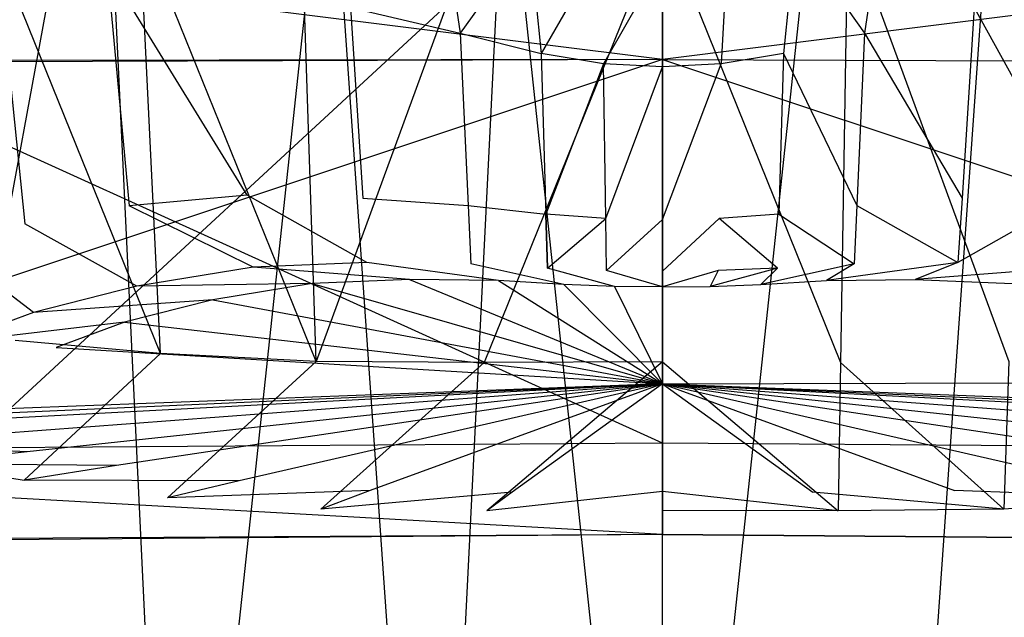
# Model space of a CAD drawing. Extents: x 0 to 0.359, y -0.35 to 0.
# Tile 12 of 21: x 0.168 to 0.186, y -0.104 to -0.093. Entities that reach past the tile are written whole.
import ezdxf

# ---------------------------------------------------------------- set-up
doc = ezdxf.new("R2010")
doc.units = 0
doc.layers.add('L0_URINAL__N_750200__1___REPLAC', color=7, linetype='CONTINUOUS')

msp = doc.modelspace()

# ---------------------------------------------------------------- linework, layer by layer
at = {"layer": 'L0_URINAL__N_750200__1___REPLAC', "color": 8}
for points, invisible_edges in [([(0.164423, -0.085128, 0.184031), (0.164993, -0.112921, 0.230168), (0.169638, -0.087771, 0.183915), (0.164423, -0.085128, 0.184031)], 13), ([(0.170941, -0.114992, 0.230022), (0.169638, -0.087771, 0.183915), (0.164993, -0.112921, 0.230168), (0.170941, -0.114992, 0.230022)], 14), ([(0.169638, -0.087771, 0.183915), (0.170941, -0.114992, 0.230022), (0.173702, -0.089186, 0.183815), (0.169638, -0.087771, 0.183915)], 13), ([(0.188412, -0.114992, 0.230022), (0.189715, -0.087771, 0.183915), (0.185651, -0.089186, 0.183815), (0.188412, -0.114992, 0.230022)], 13), ([(0.179676, -0.100865, 0.574021), (0.153941, -0.101051, 0.57274), (0.153978, -0.089198, 0.561247), (0.179676, -0.100865, 0.574021)], 14), ([(0.179676, -0.100865, 0.574021), (0.153978, -0.089198, 0.561247), (0.179676, -0.089177, 0.561389), (0.179676, -0.100865, 0.574021)], 14), ([(0.175574, -0.115857, 0.229977), (0.173702, -0.089186, 0.183815), (0.170941, -0.114992, 0.230022), (0.175574, -0.115857, 0.229977)], 14), ([(0.173702, -0.089186, 0.183815), (0.175574, -0.115857, 0.229977), (0.176868, -0.089778, 0.183784), (0.173702, -0.089186, 0.183815)], 13), ([(0.179676, -0.100865, 0.574021), (0.179676, -0.089177, 0.561389), (0.205375, -0.089198, 0.561247), (0.179676, -0.100865, 0.574021)], 14), ([(0.205412, -0.101051, 0.57274), (0.179676, -0.100865, 0.574021), (0.205375, -0.089198, 0.561247), (0.205412, -0.101051, 0.57274)], 14), ([(0.183779, -0.115857, 0.229977), (0.185651, -0.089186, 0.183815), (0.182485, -0.089778, 0.183784), (0.183779, -0.115857, 0.229977)], 13), ([(0.185651, -0.089186, 0.183815), (0.183779, -0.115857, 0.229977), (0.188412, -0.114992, 0.230022), (0.185651, -0.089186, 0.183815)], 14), ([(0.179676, -0.089472, 0.029141), (0.155837, -0.111481, 0.051322), (0.153801, -0.092879, 0.040199), (0.179676, -0.089472, 0.029141)], 14), ([(0.179676, -0.106937, 0.039629), (0.155837, -0.111481, 0.051322), (0.179676, -0.089472, 0.029141), (0.179676, -0.106937, 0.039629)], 14), ([(0.203516, -0.111481, 0.051322), (0.179676, -0.106937, 0.039629), (0.179676, -0.089472, 0.029141), (0.203516, -0.111481, 0.051322)], 14), ([(0.205552, -0.092879, 0.040199), (0.203516, -0.111481, 0.051322), (0.179676, -0.089472, 0.029141), (0.205552, -0.092879, 0.040199)], 14), ([(0.179676, -0.116094, 0.229955), (0.176868, -0.089778, 0.183784), (0.175574, -0.115857, 0.229977), (0.179676, -0.116094, 0.229955)], 14), ([(0.176868, -0.089778, 0.183784), (0.179676, -0.116094, 0.229955), (0.179676, -0.089939, 0.183769), (0.176868, -0.089778, 0.183784)], 13), ([(0.179676, -0.116094, 0.229955), (0.182485, -0.089778, 0.183784), (0.179676, -0.089939, 0.183769), (0.179676, -0.116094, 0.229955)], 13), ([(0.182485, -0.089778, 0.183784), (0.179676, -0.116094, 0.229955), (0.183779, -0.115857, 0.229977), (0.182485, -0.089778, 0.183784)], 14), ([(0.179676, -0.090388, 0.608254), (0.150737, -0.090389, 0.608226), (0.179676, -0.094004, 0.608183), (0.179676, -0.090388, 0.608254)], 14), ([(0.179676, -0.094004, 0.608183), (0.150737, -0.090389, 0.608226), (0.150753, -0.09405, 0.607397), (0.179676, -0.094004, 0.608183)], 14), ([(0.208616, -0.090389, 0.608226), (0.179676, -0.090388, 0.608254), (0.179676, -0.094004, 0.608183), (0.208616, -0.090389, 0.608226)], 14), ([(0.208616, -0.090389, 0.608226), (0.179676, -0.094004, 0.608183), (0.2086, -0.09405, 0.607397), (0.208616, -0.090389, 0.608226)], 14), ([(0.175706, -0.091115, 0.164578), (0.176058, -0.093532, 0.164683), (0.174095, -0.093076, 0.162174), (0.175706, -0.091115, 0.164578)], 14), ([(0.177298, -0.091795, 0.166094), (0.176058, -0.093532, 0.164683), (0.175706, -0.091115, 0.164578), (0.177298, -0.091795, 0.166094)], 14), ([(0.183647, -0.091115, 0.164578), (0.183295, -0.093532, 0.164683), (0.182055, -0.091795, 0.166094), (0.183647, -0.091115, 0.164578)], 14), ([(0.183647, -0.091115, 0.164578), (0.185258, -0.093076, 0.162174), (0.183295, -0.093532, 0.164683), (0.183647, -0.091115, 0.164578)], 14), ([(0.170696, -0.099262, 0.128884), (0.170325, -0.091613, 0.126324), (0.167617, -0.091644, 0.128569), (0.170696, -0.099262, 0.128884)], 14), ([(0.173479, -0.099406, 0.127546), (0.173223, -0.091591, 0.124894), (0.170325, -0.091613, 0.126324), (0.173479, -0.099406, 0.127546)], 14), ([(0.173479, -0.099406, 0.127546), (0.170325, -0.091613, 0.126324), (0.170696, -0.099262, 0.128884), (0.173479, -0.099406, 0.127546)], 14), ([(0.173479, -0.099406, 0.127546), (0.176357, -0.091552, 0.124443), (0.173223, -0.091591, 0.124894), (0.173479, -0.099406, 0.127546)], 13), ([(0.176357, -0.091552, 0.124443), (0.173479, -0.099406, 0.127546), (0.176489, -0.099422, 0.127112), (0.176357, -0.091552, 0.124443)], 14), ([(0.176489, -0.099422, 0.127112), (0.179676, -0.091536, 0.124425), (0.176357, -0.091552, 0.124443), (0.176489, -0.099422, 0.127112)], 13), ([(0.179676, -0.091536, 0.124425), (0.176489, -0.099422, 0.127112), (0.179676, -0.09941, 0.12709), (0.179676, -0.091536, 0.124425)], 14), ([(0.182864, -0.099422, 0.127112), (0.179676, -0.091536, 0.124425), (0.179676, -0.09941, 0.12709), (0.182864, -0.099422, 0.127112)], 13), ([(0.179676, -0.091536, 0.124425), (0.182864, -0.099422, 0.127112), (0.182995, -0.091552, 0.124443), (0.179676, -0.091536, 0.124425)], 14), ([(0.185874, -0.099406, 0.127546), (0.182995, -0.091552, 0.124443), (0.182864, -0.099422, 0.127112), (0.185874, -0.099406, 0.127546)], 13), ([(0.182995, -0.091552, 0.124443), (0.185874, -0.099406, 0.127546), (0.18613, -0.091591, 0.124894), (0.182995, -0.091552, 0.124443)], 14), ([(0.170696, -0.099262, 0.128884), (0.167617, -0.091644, 0.128569), (0.168095, -0.099032, 0.130985), (0.170696, -0.099262, 0.128884)], 14), ([(0.177298, -0.091795, 0.166094), (0.177508, -0.0939, 0.166319), (0.176058, -0.093532, 0.164683), (0.177298, -0.091795, 0.166094)], 14), ([(0.178522, -0.092133, 0.166842), (0.177508, -0.0939, 0.166319), (0.177298, -0.091795, 0.166094), (0.178522, -0.092133, 0.166842)], 14), ([(0.182055, -0.091795, 0.166094), (0.181845, -0.0939, 0.166319), (0.180831, -0.092133, 0.166842), (0.182055, -0.091795, 0.166094)], 14), ([(0.182055, -0.091795, 0.166094), (0.183295, -0.093532, 0.164683), (0.181845, -0.0939, 0.166319), (0.182055, -0.091795, 0.166094)], 14), ([(0.178623, -0.094084, 0.167127), (0.177508, -0.0939, 0.166319), (0.178522, -0.092133, 0.166842), (0.178623, -0.094084, 0.167127)], 14), ([(0.179676, -0.092231, 0.167064), (0.178623, -0.094084, 0.167127), (0.178522, -0.092133, 0.166842), (0.179676, -0.092231, 0.167064)], 14), ([(0.180831, -0.092133, 0.166842), (0.18073, -0.094084, 0.167127), (0.179676, -0.092231, 0.167064), (0.180831, -0.092133, 0.166842)], 14), ([(0.181845, -0.0939, 0.166319), (0.18073, -0.094084, 0.167127), (0.180831, -0.092133, 0.166842), (0.181845, -0.0939, 0.166319)], 14), ([(0.167795, -0.092257, 0.151587), (0.168266, -0.096944, 0.152621), (0.166812, -0.097317, 0.148834), (0.167795, -0.092257, 0.151587)], 14), ([(0.167795, -0.092257, 0.151587), (0.169743, -0.092368, 0.15527), (0.168266, -0.096944, 0.152621), (0.167795, -0.092257, 0.151587)], 14), ([(0.179676, -0.094136, 0.167366), (0.178623, -0.094084, 0.167127), (0.179676, -0.092231, 0.167064), (0.179676, -0.094136, 0.167366)], 14), ([(0.18073, -0.094084, 0.167127), (0.179676, -0.094136, 0.167366), (0.179676, -0.092231, 0.167064), (0.18073, -0.094084, 0.167127)], 14), ([(0.169743, -0.092368, 0.15527), (0.170137, -0.096622, 0.156086), (0.168266, -0.096944, 0.152621), (0.169743, -0.092368, 0.15527)], 14), ([(0.169743, -0.092368, 0.15527), (0.172248, -0.096429, 0.159505), (0.170137, -0.096622, 0.156086), (0.169743, -0.092368, 0.15527)], 13), ([(0.172248, -0.096429, 0.159505), (0.169743, -0.092368, 0.15527), (0.171942, -0.092606, 0.158854), (0.172248, -0.096429, 0.159505)], 14), ([(0.171942, -0.092606, 0.158854), (0.174095, -0.093076, 0.162174), (0.172248, -0.096429, 0.159505), (0.171942, -0.092606, 0.158854)], 14), ([(0.187411, -0.092606, 0.158854), (0.187105, -0.096429, 0.159505), (0.185258, -0.093076, 0.162174), (0.187411, -0.092606, 0.158854)], 14), ([(0.174095, -0.093076, 0.162174), (0.174314, -0.096482, 0.162759), (0.172248, -0.096429, 0.159505), (0.174095, -0.093076, 0.162174)], 14), ([(0.174095, -0.093076, 0.162174), (0.176058, -0.093532, 0.164683), (0.174314, -0.096482, 0.162759), (0.174095, -0.093076, 0.162174)], 14), ([(0.185258, -0.093076, 0.162174), (0.185039, -0.096482, 0.162759), (0.183295, -0.093532, 0.164683), (0.185258, -0.093076, 0.162174)], 14), ([(0.185258, -0.093076, 0.162174), (0.187105, -0.096429, 0.159505), (0.185039, -0.096482, 0.162759), (0.185258, -0.093076, 0.162174)], 14), ([(0.176058, -0.093532, 0.164683), (0.176199, -0.096616, 0.165253), (0.174314, -0.096482, 0.162759), (0.176058, -0.093532, 0.164683)], 14), ([(0.176058, -0.093532, 0.164683), (0.177508, -0.0939, 0.166319), (0.176199, -0.096616, 0.165253), (0.176058, -0.093532, 0.164683)], 14), ([(0.183295, -0.093532, 0.164683), (0.183154, -0.096616, 0.165253), (0.181845, -0.0939, 0.166319), (0.183295, -0.093532, 0.164683)], 14), ([(0.183295, -0.093532, 0.164683), (0.185039, -0.096482, 0.162759), (0.183154, -0.096616, 0.165253), (0.183295, -0.093532, 0.164683)], 14), ([(0.177508, -0.0939, 0.166319), (0.177591, -0.09677, 0.166903), (0.176199, -0.096616, 0.165253), (0.177508, -0.0939, 0.166319)], 14), ([(0.178623, -0.094084, 0.167127), (0.177591, -0.09677, 0.166903), (0.177508, -0.0939, 0.166319), (0.178623, -0.094084, 0.167127)], 14), ([(0.181845, -0.0939, 0.166319), (0.181762, -0.09677, 0.166903), (0.18073, -0.094084, 0.167127), (0.181845, -0.0939, 0.166319)], 14), ([(0.181845, -0.0939, 0.166319), (0.183154, -0.096616, 0.165253), (0.181762, -0.09677, 0.166903), (0.181845, -0.0939, 0.166319)], 14), ([(0.179676, -0.094004, 0.608183), (0.150753, -0.09405, 0.607397), (0.151018, -0.094101, 0.601069), (0.179676, -0.094004, 0.608183)], 14), ([(0.179676, -0.094004, 0.608183), (0.151018, -0.094101, 0.601069), (0.179676, -0.094004, 0.601845), (0.179676, -0.094004, 0.608183)], 14), ([(0.179676, -0.094004, 0.601845), (0.151018, -0.094101, 0.601069), (0.153692, -0.102663, 0.580168), (0.179676, -0.094004, 0.601845)], 14), ([(0.179676, -0.094004, 0.601845), (0.153692, -0.102663, 0.580168), (0.179676, -0.102501, 0.581623), (0.179676, -0.094004, 0.601845)], 14), ([(0.178663, -0.096848, 0.167719), (0.177591, -0.09677, 0.166903), (0.178623, -0.094084, 0.167127), (0.178663, -0.096848, 0.167719)], 14), ([(0.179676, -0.094136, 0.167366), (0.178663, -0.096848, 0.167719), (0.178623, -0.094084, 0.167127), (0.179676, -0.094136, 0.167366)], 13), ([(0.179676, -0.094004, 0.608183), (0.208335, -0.094101, 0.601069), (0.2086, -0.09405, 0.607397), (0.179676, -0.094004, 0.608183)], 14), ([(0.179676, -0.094004, 0.608183), (0.179676, -0.094004, 0.601845), (0.208335, -0.094101, 0.601069), (0.179676, -0.094004, 0.608183)], 14), ([(0.179676, -0.094004, 0.601845), (0.205661, -0.102663, 0.580168), (0.208335, -0.094101, 0.601069), (0.179676, -0.094004, 0.601845)], 14), ([(0.179676, -0.094004, 0.601845), (0.179676, -0.102501, 0.581623), (0.205661, -0.102663, 0.580168), (0.179676, -0.094004, 0.601845)], 14), ([(0.18073, -0.094084, 0.167127), (0.179676, -0.096869, 0.167959), (0.179676, -0.094136, 0.167366), (0.18073, -0.094084, 0.167127)], 13), ([(0.179676, -0.096869, 0.167959), (0.18073, -0.094084, 0.167127), (0.18069, -0.096848, 0.167719), (0.179676, -0.096869, 0.167959)], 14), ([(0.181762, -0.09677, 0.166903), (0.18069, -0.096848, 0.167719), (0.18073, -0.094084, 0.167127), (0.181762, -0.09677, 0.166903)], 14), ([(0.178663, -0.096848, 0.167719), (0.179676, -0.094136, 0.167366), (0.179676, -0.096869, 0.167959), (0.178663, -0.096848, 0.167719)], 14), ([(0.172351, -0.09772, 0.159725), (0.170137, -0.096622, 0.156086), (0.172248, -0.096429, 0.159505), (0.172351, -0.09772, 0.159725)], 14), ([(0.172248, -0.096429, 0.159505), (0.174388, -0.097633, 0.162957), (0.172351, -0.09772, 0.159725), (0.172248, -0.096429, 0.159505)], 13), ([(0.174388, -0.097633, 0.162957), (0.172248, -0.096429, 0.159505), (0.174314, -0.096482, 0.162759), (0.174388, -0.097633, 0.162957)], 14), ([(0.174314, -0.096482, 0.162759), (0.176199, -0.096616, 0.165253), (0.174388, -0.097633, 0.162957), (0.174314, -0.096482, 0.162759)], 14), ([(0.185039, -0.096482, 0.162759), (0.184965, -0.097633, 0.162957), (0.183154, -0.096616, 0.165253), (0.185039, -0.096482, 0.162759)], 14), ([(0.184965, -0.097633, 0.162957), (0.187105, -0.096429, 0.159505), (0.187001, -0.09772, 0.159725), (0.184965, -0.097633, 0.162957)], 13), ([(0.187105, -0.096429, 0.159505), (0.184965, -0.097633, 0.162957), (0.185039, -0.096482, 0.162759), (0.187105, -0.096429, 0.159505)], 14), ([(0.17027, -0.098058, 0.156362), (0.168266, -0.096944, 0.152621), (0.170137, -0.096622, 0.156086), (0.17027, -0.098058, 0.156362)], 14), ([(0.170137, -0.096622, 0.156086), (0.172351, -0.09772, 0.159725), (0.17027, -0.098058, 0.156362), (0.170137, -0.096622, 0.156086)], 13), ([(0.176199, -0.096616, 0.165253), (0.176247, -0.097658, 0.165446), (0.174388, -0.097633, 0.162957), (0.176199, -0.096616, 0.165253)], 14), ([(0.176199, -0.096616, 0.165253), (0.177591, -0.09677, 0.166903), (0.176247, -0.097658, 0.165446), (0.176199, -0.096616, 0.165253)], 14), ([(0.183154, -0.096616, 0.165253), (0.183106, -0.097658, 0.165446), (0.181762, -0.09677, 0.166903), (0.183154, -0.096616, 0.165253)], 14), ([(0.183154, -0.096616, 0.165253), (0.184965, -0.097633, 0.162957), (0.183106, -0.097658, 0.165446), (0.183154, -0.096616, 0.165253)], 14), ([(0.177591, -0.09677, 0.166903), (0.177619, -0.097739, 0.1671), (0.176247, -0.097658, 0.165446), (0.177591, -0.09677, 0.166903)], 14), ([(0.178663, -0.096848, 0.167719), (0.177619, -0.097739, 0.1671), (0.177591, -0.09677, 0.166903), (0.178663, -0.096848, 0.167719)], 13), ([(0.177619, -0.097739, 0.1671), (0.178663, -0.096848, 0.167719), (0.178676, -0.097781, 0.167919), (0.177619, -0.097739, 0.1671)], 14), ([(0.179676, -0.096869, 0.167959), (0.178676, -0.097781, 0.167919), (0.178663, -0.096848, 0.167719), (0.179676, -0.096869, 0.167959)], 13), ([(0.178676, -0.097781, 0.167919), (0.179676, -0.096869, 0.167959), (0.179676, -0.097791, 0.168159), (0.178676, -0.097781, 0.167919)], 14), ([(0.18069, -0.096848, 0.167719), (0.179676, -0.097791, 0.168159), (0.179676, -0.096869, 0.167959), (0.18069, -0.096848, 0.167719)], 13), ([(0.179676, -0.097791, 0.168159), (0.18069, -0.096848, 0.167719), (0.180677, -0.097781, 0.167919), (0.179676, -0.097791, 0.168159)], 14), ([(0.18069, -0.096848, 0.167719), (0.181734, -0.097739, 0.1671), (0.180677, -0.097781, 0.167919), (0.18069, -0.096848, 0.167719)], 13), ([(0.181734, -0.097739, 0.1671), (0.18069, -0.096848, 0.167719), (0.181762, -0.09677, 0.166903), (0.181734, -0.097739, 0.1671)], 14), ([(0.181762, -0.09677, 0.166903), (0.183106, -0.097658, 0.165446), (0.181734, -0.097739, 0.1671), (0.181762, -0.09677, 0.166903)], 14), ([(0.168425, -0.098527, 0.15297), (0.166812, -0.097317, 0.148834), (0.168266, -0.096944, 0.152621), (0.168425, -0.098527, 0.15297)], 14), ([(0.168266, -0.096944, 0.152621), (0.17027, -0.098058, 0.156362), (0.168425, -0.098527, 0.15297), (0.168266, -0.096944, 0.152621)], 13), ([(0.166812, -0.097317, 0.148834), (0.168425, -0.098527, 0.15297), (0.166992, -0.09906, 0.149266), (0.166812, -0.097317, 0.148834)], 13), ([(0.173411, -0.098012, 0.157819), (0.17027, -0.098058, 0.156362), (0.172351, -0.09772, 0.159725), (0.173411, -0.098012, 0.157819)], 14), ([(0.175153, -0.097938, 0.160583), (0.172351, -0.09772, 0.159725), (0.174388, -0.097633, 0.162957), (0.175153, -0.097938, 0.160583)], 14), ([(0.172351, -0.09772, 0.159725), (0.175153, -0.097938, 0.160583), (0.173411, -0.098012, 0.157819), (0.172351, -0.09772, 0.159725)], 13), ([(0.174388, -0.097633, 0.162957), (0.176742, -0.097959, 0.162711), (0.175153, -0.097938, 0.160583), (0.174388, -0.097633, 0.162957)], 13), ([(0.176742, -0.097959, 0.162711), (0.174388, -0.097633, 0.162957), (0.176247, -0.097658, 0.165446), (0.176742, -0.097959, 0.162711)], 14), ([(0.176247, -0.097658, 0.165446), (0.177916, -0.098028, 0.164126), (0.176742, -0.097959, 0.162711), (0.176247, -0.097658, 0.165446)], 13), ([(0.177916, -0.098028, 0.164126), (0.176247, -0.097658, 0.165446), (0.177619, -0.097739, 0.1671), (0.177916, -0.098028, 0.164126)], 14), ([(0.177619, -0.097739, 0.1671), (0.17882, -0.098064, 0.164826), (0.177916, -0.098028, 0.164126), (0.177619, -0.097739, 0.1671)], 13), ([(0.17882, -0.098064, 0.164826), (0.177619, -0.097739, 0.1671), (0.178676, -0.097781, 0.167919), (0.17882, -0.098064, 0.164826)], 14), ([(0.178676, -0.097781, 0.167919), (0.179676, -0.098073, 0.165032), (0.17882, -0.098064, 0.164826), (0.178676, -0.097781, 0.167919)], 13), ([(0.179676, -0.098073, 0.165032), (0.178676, -0.097781, 0.167919), (0.179676, -0.097791, 0.168159), (0.179676, -0.098073, 0.165032)], 14), ([(0.179676, -0.098073, 0.165032), (0.180677, -0.097781, 0.167919), (0.180533, -0.098064, 0.164826), (0.179676, -0.098073, 0.165032)], 13), ([(0.180677, -0.097781, 0.167919), (0.179676, -0.098073, 0.165032), (0.179676, -0.097791, 0.168159), (0.180677, -0.097781, 0.167919)], 14), ([(0.180533, -0.098064, 0.164826), (0.181734, -0.097739, 0.1671), (0.181437, -0.098028, 0.164126), (0.180533, -0.098064, 0.164826)], 13), ([(0.181734, -0.097739, 0.1671), (0.180533, -0.098064, 0.164826), (0.180677, -0.097781, 0.167919), (0.181734, -0.097739, 0.1671)], 14), ([(0.181437, -0.098028, 0.164126), (0.183106, -0.097658, 0.165446), (0.182611, -0.097959, 0.162711), (0.181437, -0.098028, 0.164126)], 13), ([(0.183106, -0.097658, 0.165446), (0.181437, -0.098028, 0.164126), (0.181734, -0.097739, 0.1671), (0.183106, -0.097658, 0.165446)], 14), ([(0.182611, -0.097959, 0.162711), (0.184965, -0.097633, 0.162957), (0.1842, -0.097938, 0.160583), (0.182611, -0.097959, 0.162711)], 13), ([(0.184965, -0.097633, 0.162957), (0.182611, -0.097959, 0.162711), (0.183106, -0.097658, 0.165446), (0.184965, -0.097633, 0.162957)], 14), ([(0.187001, -0.09772, 0.159725), (0.1842, -0.097938, 0.160583), (0.184965, -0.097633, 0.162957), (0.187001, -0.09772, 0.159725)], 14), ([(0.1842, -0.097938, 0.160583), (0.187001, -0.09772, 0.159725), (0.185942, -0.098012, 0.157819), (0.1842, -0.097938, 0.160583)], 13), ([(0.175153, -0.097938, 0.160583), (0.179676, -0.099806, 0.147436), (0.173411, -0.098012, 0.157819), (0.175153, -0.097938, 0.160583)], 14), ([(0.176742, -0.097959, 0.162711), (0.179676, -0.099806, 0.147436), (0.175153, -0.097938, 0.160583), (0.176742, -0.097959, 0.162711)], 14), ([(0.177916, -0.098028, 0.164126), (0.179676, -0.099806, 0.147436), (0.176742, -0.097959, 0.162711), (0.177916, -0.098028, 0.164126)], 14), ([(0.1842, -0.097938, 0.160583), (0.185942, -0.098012, 0.157819), (0.179676, -0.099806, 0.147436), (0.1842, -0.097938, 0.160583)], 14), ([(0.182611, -0.097959, 0.162711), (0.1842, -0.097938, 0.160583), (0.179676, -0.099806, 0.147436), (0.182611, -0.097959, 0.162711)], 14), ([(0.181437, -0.098028, 0.164126), (0.182611, -0.097959, 0.162711), (0.179676, -0.099806, 0.147436), (0.181437, -0.098028, 0.164126)], 14), ([(0.171631, -0.098301, 0.154944), (0.168425, -0.098527, 0.15297), (0.17027, -0.098058, 0.156362), (0.171631, -0.098301, 0.154944)], 14), ([(0.17027, -0.098058, 0.156362), (0.173411, -0.098012, 0.157819), (0.171631, -0.098301, 0.154944), (0.17027, -0.098058, 0.156362)], 13), ([(0.173411, -0.098012, 0.157819), (0.179676, -0.099806, 0.147436), (0.171631, -0.098301, 0.154944), (0.173411, -0.098012, 0.157819)], 14), ([(0.17882, -0.098064, 0.164826), (0.179676, -0.099806, 0.147436), (0.177916, -0.098028, 0.164126), (0.17882, -0.098064, 0.164826)], 14), ([(0.179676, -0.098073, 0.165032), (0.179676, -0.099806, 0.147436), (0.17882, -0.098064, 0.164826), (0.179676, -0.098073, 0.165032)], 14), ([(0.185942, -0.098012, 0.157819), (0.187722, -0.098301, 0.154944), (0.179676, -0.099806, 0.147436), (0.185942, -0.098012, 0.157819)], 14), ([(0.180533, -0.098064, 0.164826), (0.181437, -0.098028, 0.164126), (0.179676, -0.099806, 0.147436), (0.180533, -0.098064, 0.164826)], 14), ([(0.179676, -0.098073, 0.165032), (0.180533, -0.098064, 0.164826), (0.179676, -0.099806, 0.147436), (0.179676, -0.098073, 0.165032)], 14), ([(0.168425, -0.098527, 0.15297), (0.171631, -0.098301, 0.154944), (0.170054, -0.098702, 0.152043), (0.168425, -0.098527, 0.15297)], 13), ([(0.171631, -0.098301, 0.154944), (0.179676, -0.099806, 0.147436), (0.170054, -0.098702, 0.152043), (0.171631, -0.098301, 0.154944)], 14), ([(0.187722, -0.098301, 0.154944), (0.189299, -0.098702, 0.152043), (0.179676, -0.099806, 0.147436), (0.187722, -0.098301, 0.154944)], 14), ([(0.170054, -0.098702, 0.152043), (0.166992, -0.09906, 0.149266), (0.168425, -0.098527, 0.15297), (0.170054, -0.098702, 0.152043)], 14), ([(0.166992, -0.09906, 0.149266), (0.170054, -0.098702, 0.152043), (0.168828, -0.099158, 0.148876), (0.166992, -0.09906, 0.149266)], 13), ([(0.170054, -0.098702, 0.152043), (0.179676, -0.099806, 0.147436), (0.168828, -0.099158, 0.148876), (0.170054, -0.098702, 0.152043)], 14), ([(0.189299, -0.098702, 0.152043), (0.190525, -0.099158, 0.148876), (0.179676, -0.099806, 0.147436), (0.189299, -0.098702, 0.152043)], 14), ([(0.168095, -0.099032, 0.130985), (0.166388, -0.101241, 0.134063), (0.168257, -0.101527, 0.131801), (0.168095, -0.099032, 0.130985)], 13), ([(0.167859, -0.099773, 0.145519), (0.166992, -0.09906, 0.149266), (0.168828, -0.099158, 0.148876), (0.167859, -0.099773, 0.145519)], 14), ([(0.168828, -0.099158, 0.148876), (0.179676, -0.099806, 0.147436), (0.167859, -0.099773, 0.145519), (0.168828, -0.099158, 0.148876)], 14), ([(0.168257, -0.101527, 0.131801), (0.170696, -0.099262, 0.128884), (0.168095, -0.099032, 0.130985), (0.168257, -0.101527, 0.131801)], 13), ([(0.190525, -0.099158, 0.148876), (0.191494, -0.099773, 0.145519), (0.179676, -0.099806, 0.147436), (0.190525, -0.099158, 0.148876)], 14), ([(0.170696, -0.099262, 0.128884), (0.168257, -0.101527, 0.131801), (0.170821, -0.101845, 0.129749), (0.170696, -0.099262, 0.128884)], 14), ([(0.170821, -0.101845, 0.129749), (0.173479, -0.099406, 0.127546), (0.170696, -0.099262, 0.128884), (0.170821, -0.101845, 0.129749)], 13), ([(0.173479, -0.099406, 0.127546), (0.170821, -0.101845, 0.129749), (0.173565, -0.102046, 0.128441), (0.173479, -0.099406, 0.127546)], 14), ([(0.173565, -0.102046, 0.128441), (0.176489, -0.099422, 0.127112), (0.173479, -0.099406, 0.127546), (0.173565, -0.102046, 0.128441)], 13), ([(0.176489, -0.099422, 0.127112), (0.173565, -0.102046, 0.128441), (0.176533, -0.10208, 0.128014), (0.176489, -0.099422, 0.127112)], 14), ([(0.176533, -0.10208, 0.128014), (0.179676, -0.09941, 0.12709), (0.176489, -0.099422, 0.127112), (0.176533, -0.10208, 0.128014)], 13), ([(0.179676, -0.09941, 0.12709), (0.176533, -0.10208, 0.128014), (0.179676, -0.102069, 0.12799), (0.179676, -0.09941, 0.12709)], 14), ([(0.18282, -0.10208, 0.128014), (0.179676, -0.09941, 0.12709), (0.179676, -0.102069, 0.12799), (0.18282, -0.10208, 0.128014)], 13), ([(0.179676, -0.09941, 0.12709), (0.18282, -0.10208, 0.128014), (0.182864, -0.099422, 0.127112), (0.179676, -0.09941, 0.12709)], 14), ([(0.185788, -0.102046, 0.128441), (0.182864, -0.099422, 0.127112), (0.18282, -0.10208, 0.128014), (0.185788, -0.102046, 0.128441)], 13), ([(0.182864, -0.099422, 0.127112), (0.185788, -0.102046, 0.128441), (0.185874, -0.099406, 0.127546), (0.182864, -0.099422, 0.127112)], 14), ([(0.188532, -0.101845, 0.129749), (0.185874, -0.099406, 0.127546), (0.185788, -0.102046, 0.128441), (0.188532, -0.101845, 0.129749)], 13), ([(0.179676, -0.099806, 0.147436), (0.167049, -0.100366, 0.141204), (0.167176, -0.100283, 0.142945), (0.179676, -0.099806, 0.147436)], 14), ([(0.179676, -0.099806, 0.147436), (0.167174, -0.100462, 0.139804), (0.167049, -0.100366, 0.141204), (0.179676, -0.099806, 0.147436)], 14), ([(0.179676, -0.099806, 0.147436), (0.16752, -0.100717, 0.138044), (0.167174, -0.100462, 0.139804), (0.179676, -0.099806, 0.147436)], 14), ([(0.179676, -0.099806, 0.147436), (0.167176, -0.100283, 0.142945), (0.167859, -0.099773, 0.145519), (0.179676, -0.099806, 0.147436)], 14), ([(0.179676, -0.099806, 0.147436), (0.168312, -0.101023, 0.135876), (0.16752, -0.100717, 0.138044), (0.179676, -0.099806, 0.147436)], 14), ([(0.179676, -0.099806, 0.147436), (0.16991, -0.101268, 0.133941), (0.168312, -0.101023, 0.135876), (0.179676, -0.099806, 0.147436)], 14), ([(0.179676, -0.099806, 0.147436), (0.172103, -0.10154, 0.132187), (0.16991, -0.101268, 0.133941), (0.179676, -0.099806, 0.147436)], 14), ([(0.179676, -0.099806, 0.147436), (0.174449, -0.101711, 0.131068), (0.172103, -0.10154, 0.132187), (0.179676, -0.099806, 0.147436)], 14), ([(0.179676, -0.099806, 0.147436), (0.176987, -0.101741, 0.130703), (0.174449, -0.101711, 0.131068), (0.179676, -0.099806, 0.147436)], 14), ([(0.179676, -0.099806, 0.147436), (0.179676, -0.101731, 0.130682), (0.176987, -0.101741, 0.130703), (0.179676, -0.099806, 0.147436)], 14), ([(0.179676, -0.099806, 0.147436), (0.191494, -0.099773, 0.145519), (0.192176, -0.100283, 0.142945), (0.179676, -0.099806, 0.147436)], 14), ([(0.179676, -0.099806, 0.147436), (0.191041, -0.101023, 0.135876), (0.189443, -0.101268, 0.133941), (0.179676, -0.099806, 0.147436)], 14), ([(0.179676, -0.099806, 0.147436), (0.192176, -0.100283, 0.142945), (0.192304, -0.100366, 0.141204), (0.179676, -0.099806, 0.147436)], 14), ([(0.179676, -0.099806, 0.147436), (0.189443, -0.101268, 0.133941), (0.18725, -0.10154, 0.132187), (0.179676, -0.099806, 0.147436)], 14), ([(0.179676, -0.099806, 0.147436), (0.18725, -0.10154, 0.132187), (0.184904, -0.101711, 0.131068), (0.179676, -0.099806, 0.147436)], 14), ([(0.179676, -0.099806, 0.147436), (0.192179, -0.100462, 0.139804), (0.191833, -0.100717, 0.138044), (0.179676, -0.099806, 0.147436)], 14), ([(0.179676, -0.099806, 0.147436), (0.192304, -0.100366, 0.141204), (0.192179, -0.100462, 0.139804), (0.179676, -0.099806, 0.147436)], 14), ([(0.179676, -0.099806, 0.147436), (0.182366, -0.101741, 0.130703), (0.179676, -0.101731, 0.130682), (0.179676, -0.099806, 0.147436)], 14), ([(0.179676, -0.099806, 0.147436), (0.184904, -0.101711, 0.131068), (0.182366, -0.101741, 0.130703), (0.179676, -0.099806, 0.147436)], 14), ([(0.179676, -0.099806, 0.147436), (0.191833, -0.100717, 0.138044), (0.191041, -0.101023, 0.135876), (0.179676, -0.099806, 0.147436)], 14), ([(0.168312, -0.101023, 0.135876), (0.165462, -0.100883, 0.136599), (0.16752, -0.100717, 0.138044), (0.168312, -0.101023, 0.135876)], 14), ([(0.179676, -0.102501, 0.575789), (0.153941, -0.101051, 0.57274), (0.179676, -0.100865, 0.574021), (0.179676, -0.102501, 0.575789)], 14), ([(0.165462, -0.100883, 0.136599), (0.168312, -0.101023, 0.135876), (0.166388, -0.101241, 0.134063), (0.165462, -0.100883, 0.136599)], 13), ([(0.179676, -0.102501, 0.575789), (0.179676, -0.100865, 0.574021), (0.205412, -0.101051, 0.57274), (0.179676, -0.102501, 0.575789)], 14), ([(0.179676, -0.102501, 0.575789), (0.153936, -0.10271, 0.574348), (0.153941, -0.101051, 0.57274), (0.179676, -0.102501, 0.575789)], 14), ([(0.16991, -0.101268, 0.133941), (0.166388, -0.101241, 0.134063), (0.168312, -0.101023, 0.135876), (0.16991, -0.101268, 0.133941)], 14), ([(0.205417, -0.10271, 0.574348), (0.179676, -0.102501, 0.575789), (0.205412, -0.101051, 0.57274), (0.205417, -0.10271, 0.574348)], 14), ([(0.166388, -0.101241, 0.134063), (0.16991, -0.101268, 0.133941), (0.168257, -0.101527, 0.131801), (0.166388, -0.101241, 0.134063)], 13), ([(0.172103, -0.10154, 0.132187), (0.168257, -0.101527, 0.131801), (0.16991, -0.101268, 0.133941), (0.172103, -0.10154, 0.132187)], 14), ([(0.168257, -0.101527, 0.131801), (0.172103, -0.10154, 0.132187), (0.170821, -0.101845, 0.129749), (0.168257, -0.101527, 0.131801)], 13), ([(0.174449, -0.101711, 0.131068), (0.170821, -0.101845, 0.129749), (0.172103, -0.10154, 0.132187), (0.174449, -0.101711, 0.131068)], 14), ([(0.188532, -0.101845, 0.129749), (0.184904, -0.101711, 0.131068), (0.18725, -0.10154, 0.132187), (0.188532, -0.101845, 0.129749)], 14), ([(0.170821, -0.101845, 0.129749), (0.174449, -0.101711, 0.131068), (0.173565, -0.102046, 0.128441), (0.170821, -0.101845, 0.129749)], 13), ([(0.176987, -0.101741, 0.130703), (0.173565, -0.102046, 0.128441), (0.174449, -0.101711, 0.131068), (0.176987, -0.101741, 0.130703)], 14), ([(0.173565, -0.102046, 0.128441), (0.176987, -0.101741, 0.130703), (0.176533, -0.10208, 0.128014), (0.173565, -0.102046, 0.128441)], 13), ([(0.176533, -0.10208, 0.128014), (0.179676, -0.101731, 0.130682), (0.179676, -0.102069, 0.12799), (0.176533, -0.10208, 0.128014)], 13), ([(0.179676, -0.101731, 0.130682), (0.176533, -0.10208, 0.128014), (0.176987, -0.101741, 0.130703), (0.179676, -0.101731, 0.130682)], 14), ([(0.179676, -0.101731, 0.130682), (0.18282, -0.10208, 0.128014), (0.179676, -0.102069, 0.12799), (0.179676, -0.101731, 0.130682)], 13), ([(0.18282, -0.10208, 0.128014), (0.179676, -0.101731, 0.130682), (0.182366, -0.101741, 0.130703), (0.18282, -0.10208, 0.128014)], 14), ([(0.185788, -0.102046, 0.128441), (0.182366, -0.101741, 0.130703), (0.184904, -0.101711, 0.131068), (0.185788, -0.102046, 0.128441)], 14), ([(0.182366, -0.101741, 0.130703), (0.185788, -0.102046, 0.128441), (0.18282, -0.10208, 0.128014), (0.182366, -0.101741, 0.130703)], 13), ([(0.184904, -0.101711, 0.131068), (0.188532, -0.101845, 0.129749), (0.185788, -0.102046, 0.128441), (0.184904, -0.101711, 0.131068)], 13), ([(0.179676, -0.102501, 0.581623), (0.153692, -0.102663, 0.580168), (0.153936, -0.10271, 0.574348), (0.179676, -0.102501, 0.581623)], 14), ([(0.179676, -0.102501, 0.581623), (0.153936, -0.10271, 0.574348), (0.179676, -0.102501, 0.575789), (0.179676, -0.102501, 0.581623)], 14), ([(0.179676, -0.102501, 0.581623), (0.179676, -0.102501, 0.575789), (0.205417, -0.10271, 0.574348), (0.179676, -0.102501, 0.581623)], 14), ([(0.179676, -0.102501, 0.581623), (0.205417, -0.10271, 0.574348), (0.205661, -0.102663, 0.580168), (0.179676, -0.102501, 0.581623)], 14)]:
    msp.add_3dface(points, dxfattribs=dict(at, invisible_edges=invisible_edges))

doc.saveas('drawing.dxf')
